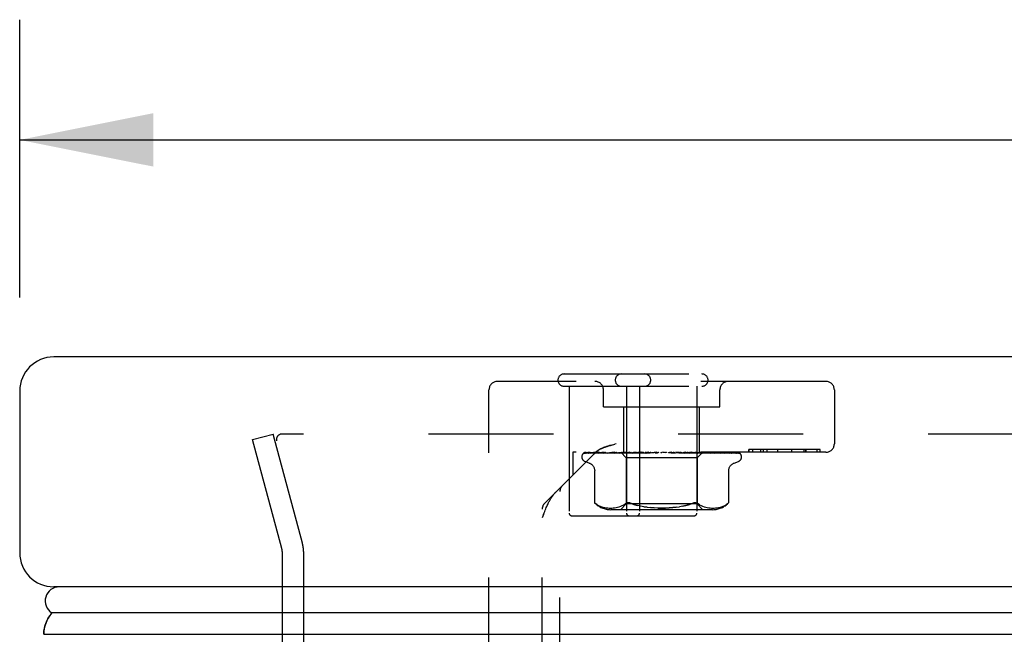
# Model space of a CAD drawing. Header units: inches. Extents: x 0 to 80, y 0 to 51.8.
# Tile 14 of 50: x 19.2 to 22.6, y 11 to 13.2. Entities that reach past the tile are written whole.
import ezdxf

# ---------------------------------------------------------------- set-up
doc = ezdxf.new("R2010")
doc.units = ezdxf.units.IN
doc.header["$LTSCALE"] = 4.4
doc.header["$MEASUREMENT"] = 0
doc.linetypes.add('HIDDEN', pattern=[0.2, 0.1, -0.1])
doc.layers.get('0').update_dxf_attribs({"linetype": 'CONTINUOUS'})
for name, color, linetype in [('DEFAULT_2', 8, 'HIDDEN'), ('DIMENSIONS', 7, 'CONTINUOUS'), ('DOOR_ASSEMBLY', 7, 'CONTINUOUS')]:
    doc.layers.add(name, color=color, linetype=linetype)
doc.styles.get("Standard").update_dxf_attribs({"font": 'arial.ttf'})
doc.dimstyles.new('DIMSTYLE_1', dxfattribs={"dimtxt": 0.352941, "dimasz": 0.470588, "dimexe": 0.09, "dimexo": 0.07, "dimgap": 0.0375, "dimtad": 0, "dimtih": 1, "dimtoh": 1, "dimzin": 4, "dimdsep": 46, "dimtxsty": 'Standard', "dimblk": '_FILLED', "dimblk1": '_FILLED', "dimblk2": '_FILLED', "dimcen": 0.09, "dimazin": 1, "dimtfac": 1, "dimtdec": 3, "dimtofl": 0, "dimtmove": 0, "dimatfit": 3, "dimldrblk": '_FILLED', "dimfxl": 0, "dimtolj": 1, "dimtzin": 4, "dimarcsym": 0})

# ---------------------------------------------------------------- blocks, each defined once
blk = doc.blocks.new('_FILLED')
at = {"color": 0, "linetype": 'ByBlock'}
blk.add_solid([(0, 0), (-1, 0.2), (-1, -0.2)], dxfattribs=at)
blk = doc.blocks.new('*D11')
at = {"layer": 'DIMENSIONS', "color": 2, "linetype": 'Continuous'}
for p, q in [((19.1578, 12.2217), (19.1578, 13.2008)), ((34.2828, 12.2217), (34.2828, 13.2008)), ((19.1578, 12.7773), (25.1203, 12.7773)), ((34.2828, 12.7773), (28.3204, 12.7773))]:
    blk.add_line(p, q, dxfattribs=at)
at = {"layer": 'DIMENSIONS', "color": 2, "linetype": 'Continuous', "xscale": 0.4705882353, "yscale": 0.4705882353, "zscale": 0.4705882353, "rotation": 180}
blk.add_blockref('_FILLED', (19.1578, 12.7773), dxfattribs=at)
at = {"layer": 'DIMENSIONS', "color": 2, "linetype": 'Continuous', "xscale": 0.4705882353, "yscale": 0.4705882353, "zscale": 0.4705882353}
blk.add_blockref('_FILLED', (34.2828, 12.7773), dxfattribs=at)
at = {"layer": 'DIMENSIONS', "color": 2, "linetype": 'Continuous', "insert": (26.7203, 12.9537), "char_height": 0.35294, "width": 2.847146, "attachment_point": 2, "line_spacing_factor": 0.9}
blk.add_mtext('15.13 DOOR', dxfattribs=at)

msp = doc.modelspace()

# ---------------------------------------------------------------- linework, layer by layer
at = {"layer": 'DEFAULT_2', "color": 8, "linetype": 'HIDDEN'}
for p, q in [((19.9785, 11.7214), (20.0509, 11.7408)), ((20.1539, 11.3565), (20.0509, 11.7408)), ((33.3583, 11.7408), (20.0824, 11.7408)), ((20.0815, 11.3371), (19.9785, 11.7214)), ((20.0828, 11.3267), (20.0828, 10.9983)), ((20.1578, 11.3267), (20.1578, 10.9983))]:
    msp.add_line(p, q, dxfattribs=at)
for points in [[(20.0824, 11.7408), (20.0808, 11.7407), (20.0791, 11.7405), (20.0775, 11.7402), (20.0759, 11.7397), (20.0744, 11.7391), (20.0729, 11.7384), (20.0715, 11.7376), (20.0701, 11.7367), (20.0689, 11.7357), (20.0677, 11.7345), (20.0666, 11.7333), (20.0657, 11.732), (20.0648, 11.7306), (20.0641, 11.7292), (20.0635, 11.7277), (20.063, 11.7262), (20.0627, 11.7246), (20.0625, 11.7231), (20.0624, 11.7215)], [(20.0624, 11.7215), (20.0625, 11.7199), (20.0627, 11.7183), (20.063, 11.7167)]]:
    msp.add_lwpolyline(points, dxfattribs=at)
for radius in [0.115, 0.04]:
    msp.add_arc((20.0428, 11.3267), radius, 0, 15, dxfattribs=at)
at = {"layer": 'DOOR_ASSEMBLY', "color": 3, "linetype": 'Continuous'}
for p, q in [((34.1628, 12.0123), (19.2778, 12.0123)), ((19.1578, 11.8923), (19.1578, 11.3223)), ((34.1628, 11.2023), (19.2778, 11.2023))]:
    msp.add_line(p, q, dxfattribs=at)
at = {"layer": 'DOOR_ASSEMBLY', "color": 8, "linetype": 'HIDDEN'}
for p, q in [((21.0758, 11.9523), (21.5618, 11.9523)), ((21.9983, 11.9263), (20.8413, 11.9263)), ((21.0758, 11.9093), (21.5618, 11.9093)), ((21.0938, 11.9093), (21.0938, 11.4623)), ((21.2958, 11.9093), (21.2958, 11.4623)), ((21.3418, 11.9093), (21.3418, 11.4623)), ((21.5438, 11.9093), (21.5438, 11.4623)), ((20.8113, 9.9148), (20.8113, 11.8963)), ((21.2148, 11.8363), (21.2148, 11.8963)), ((21.6248, 11.8363), (21.6248, 11.8963)), ((22.0283, 11.8963), (22.0283, 11.7063)), ((21.2148, 11.8363), (21.6248, 11.8363)), ((21.2868, 11.6763), (21.2868, 11.8363)), ((21.5528, 11.6763), (21.5528, 11.8363)), ((21.2593, 11.7063), (21.255, 11.7051)), ((21.0076, 11.497), (21.1861, 11.6755)), ((21.1073, 11.6763), (21.1073, 11.5968)), ((21.9983, 11.6763), (21.1073, 11.6763)), ((21.1386, 11.6598), (21.1386, 11.6606)), ((21.1428, 11.6714), (21.1429, 11.6715)), ((21.1474, 11.6736), (21.2163, 11.6746)), ((21.1505, 11.6736), (21.2397, 11.6749)), ((21.1542, 11.6736), (21.2215, 11.6746)), ((21.1633, 11.6736), (21.2278, 11.6746)), ((21.1854, 11.6736), (21.2626, 11.6749)), ((21.1959, 11.6736), (21.196, 11.6736)), ((21.196, 11.6736), (21.2709, 11.6749)), ((21.216, 11.6736), (21.2669, 11.6746)), ((21.2163, 11.6737), (21.216, 11.6736)), ((21.2163, 11.6746), (21.2765, 11.6755)), ((21.2215, 11.6746), (21.2804, 11.6755)), ((21.2295, 11.6736), (21.2934, 11.6749)), ((21.2296, 11.6736), (21.2295, 11.6736)), ((21.2397, 11.6749), (21.2779, 11.6755)), ((21.2545, 11.6763), (21.2484, 11.6756)), ((21.2539, 11.6736), (21.2816, 11.6743)), ((21.2626, 11.6749), (21.2958, 11.6755)), ((21.2669, 11.6746), (21.3116, 11.6755)), ((21.2699, 11.6736), (21.3422, 11.6755)), ((21.2702, 11.6736), (21.2699, 11.6736)), ((21.2709, 11.6749), (21.3029, 11.6755)), ((21.2756, 11.6763), (21.2946, 11.6573)), ((21.2765, 11.6755), (21.2765, 11.6755)), ((21.2779, 11.6755), (21.2778, 11.6755)), ((21.2804, 11.6755), (21.2805, 11.6755)), ((21.2816, 11.6743), (21.3081, 11.6749)), ((21.2911, 11.6757), (21.2824, 11.6748)), ((21.2844, 11.6755), (21.2842, 11.6755)), ((21.2892, 11.6755), (21.2894, 11.6755)), ((21.2906, 11.6763), (21.293, 11.6759)), ((21.2977, 11.6763), (21.2911, 11.6757)), ((21.293, 11.6759), (21.2954, 11.6755)), ((21.2934, 11.6749), (21.3207, 11.6755)), ((21.2946, 11.6573), (21.2946, 11.4942)), ((21.5451, 11.6573), (21.2946, 11.6573)), ((21.2958, 11.6755), (21.2954, 11.6755)), ((21.2979, 11.6736), (21.3181, 11.6743)), ((21.3029, 11.6755), (21.3031, 11.6755)), ((21.3079, 11.6763), (21.3031, 11.6755)), ((21.305, 11.6763), (21.3112, 11.6755)), ((21.3081, 11.6749), (21.3315, 11.6755)), ((21.3116, 11.6755), (21.3112, 11.6755)), ((21.3158, 11.6736), (21.3665, 11.6755)), ((21.3161, 11.6736), (21.3158, 11.6736)), ((21.3293, 11.6748), (21.3161, 11.6736)), ((21.3181, 11.6743), (21.3374, 11.6749)), ((21.3207, 11.6755), (21.321, 11.6755)), ((21.3271, 11.6763), (21.321, 11.6755)), ((21.3237, 11.6763), (21.3309, 11.6755)), ((21.3453, 11.6763), (21.3293, 11.6748)), ((21.3315, 11.6755), (21.3309, 11.6755)), ((21.3374, 11.6749), (21.3545, 11.6755)), ((21.3422, 11.6755), (21.3425, 11.6755)), ((21.3497, 11.6763), (21.3425, 11.6755)), ((21.3457, 11.6763), (21.3538, 11.6755)), ((21.3464, 11.6736), (21.3583, 11.6743)), ((21.3545, 11.6755), (21.3538, 11.6755)), ((21.3583, 11.6743), (21.3698, 11.6749)), ((21.3656, 11.6736), (21.3928, 11.6755)), ((21.3656, 11.6736), (21.3657, 11.6736)), ((21.3657, 11.6736), (21.3956, 11.6763)), ((21.3665, 11.6755), (21.3668, 11.6755)), ((21.3748, 11.6763), (21.3668, 11.6755)), ((21.3698, 11.6749), (21.38, 11.6755)), ((21.3705, 11.6763), (21.3792, 11.6755)), ((21.3928, 11.6755), (21.3929, 11.6755)), ((21.4016, 11.6763), (21.3929, 11.6755)), ((21.397, 11.6763), (21.4059, 11.6755)), ((21.429, 11.6763), (21.4201, 11.6755)), ((21.4244, 11.6763), (21.4332, 11.6755)), ((21.4462, 11.6755), (21.4528, 11.675)), ((21.4561, 11.6763), (21.4473, 11.6755)), ((21.4516, 11.6763), (21.46, 11.6755)), ((21.4528, 11.675), (21.4602, 11.6743)), ((21.4602, 11.6755), (21.46, 11.6755)), ((21.4602, 11.6755), (21.4994, 11.6736)), ((21.4602, 11.6743), (21.4678, 11.6736)), ((21.4727, 11.6755), (21.4864, 11.6749)), ((21.4727, 11.6755), (21.4734, 11.6755)), ((21.4818, 11.6763), (21.4734, 11.6755)), ((21.4777, 11.6763), (21.4853, 11.6755)), ((21.4857, 11.6755), (21.4853, 11.6755)), ((21.4857, 11.6755), (21.5474, 11.6736)), ((21.4864, 11.6749), (21.5019, 11.6743)), ((21.4971, 11.6755), (21.4976, 11.6755)), ((21.4971, 11.6755), (21.5173, 11.6749)), ((21.5054, 11.6763), (21.4976, 11.6755)), ((21.4994, 11.6736), (21.4991, 11.6736)), ((21.5016, 11.6763), (21.5083, 11.6755)), ((21.5019, 11.6743), (21.518, 11.6736)), ((21.5086, 11.6755), (21.5083, 11.6755)), ((21.5086, 11.6755), (21.5612, 11.6743)), ((21.5173, 11.6749), (21.5404, 11.6743)), ((21.5254, 11.6757), (21.5186, 11.6763)), ((21.5186, 11.6755), (21.519, 11.6755)), ((21.5186, 11.6755), (21.5593, 11.6746)), ((21.5258, 11.6763), (21.519, 11.6755)), ((21.5226, 11.6763), (21.5281, 11.6755)), ((21.5343, 11.6748), (21.5254, 11.6757)), ((21.5284, 11.6755), (21.5281, 11.6755)), ((21.5284, 11.6755), (21.5747, 11.6746)), ((21.5471, 11.6736), (21.5343, 11.6748)), ((21.5365, 11.6755), (21.5369, 11.6755)), ((21.5365, 11.6755), (21.5849, 11.6746)), ((21.5397, 11.6759), (21.5369, 11.6755)), ((21.5424, 11.6763), (21.5397, 11.6759)), ((21.5399, 11.6763), (21.5413, 11.676)), ((21.5404, 11.6743), (21.5644, 11.6736)), ((21.5413, 11.676), (21.5427, 11.6758)), ((21.5427, 11.6758), (21.544, 11.6755)), ((21.5441, 11.6755), (21.544, 11.6755)), ((21.5442, 11.6755), (21.5441, 11.6755)), ((21.5442, 11.6755), (21.597, 11.6746)), ((21.5639, 11.6761), (21.5451, 11.6573)), ((21.5451, 11.6573), (21.5451, 11.4942)), ((21.5474, 11.6736), (21.5471, 11.6736)), ((21.5502, 11.6755), (21.5505, 11.6755)), ((21.5555, 11.6755), (21.5553, 11.6755)), ((21.5592, 11.6755), (21.6175, 11.6746)), ((21.5592, 11.6755), (21.5593, 11.6755)), ((21.5612, 11.6743), (21.5907, 11.6736)), ((21.5619, 11.6755), (21.5618, 11.6755)), ((21.5619, 11.6755), (21.6217, 11.6746)), ((21.5631, 11.6755), (21.5632, 11.6755)), ((21.5641, 11.6763), (21.5639, 11.6761)), ((21.5706, 11.6757), (21.5642, 11.6763)), ((21.5789, 11.6748), (21.5706, 11.6757)), ((21.5747, 11.6746), (21.6278, 11.6736)), ((21.5849, 11.6746), (21.64, 11.6736)), ((21.5907, 11.6736), (21.5905, 11.6736)), ((21.597, 11.6746), (21.6574, 11.6736)), ((21.6175, 11.6746), (21.684, 11.6736)), ((21.6279, 11.6736), (21.6215, 11.6744)), ((21.6217, 11.6746), (21.6901, 11.6736)), ((21.6278, 11.6736), (21.6279, 11.6736)), ((21.64, 11.6736), (21.6401, 11.6736)), ((21.6574, 11.6736), (21.6578, 11.6736)), ((21.6922, 11.6732), (21.6923, 11.6731)), ((21.7011, 11.6598), (21.7011, 11.6606)), ((21.7267, 11.6863), (21.7267, 11.6763)), ((21.9785, 11.6863), (21.7267, 11.6863)), ((21.7268, 11.6763), (21.7268, 11.6863)), ((21.7413, 11.6763), (21.7413, 11.6863)), ((21.7689, 11.6763), (21.7689, 11.6863)), ((21.777, 11.6863), (21.777, 11.6763)), ((21.7774, 11.6863), (21.7774, 11.6763)), ((21.7911, 11.6763), (21.7911, 11.6863)), ((21.8286, 11.6763), (21.8286, 11.6863)), ((21.8287, 11.6763), (21.8287, 11.6863)), ((21.8785, 11.6763), (21.8785, 11.6863)), ((21.8789, 11.6763), (21.8789, 11.6863)), ((21.9214, 11.6763), (21.9214, 11.6863)), ((21.9275, 11.6763), (21.9275, 11.6863)), ((21.9288, 11.6763), (21.9288, 11.6863)), ((21.9676, 11.6763), (21.9676, 11.6863)), ((21.9777, 11.6763), (21.9777, 11.6863)), ((21.9785, 11.6763), (21.9785, 11.6863)), ((21.1646, 11.6386), (21.1496, 11.6441)), ((21.6751, 11.6386), (21.6901, 11.6441)), ((21.1838, 11.4986), (21.1838, 11.6111)), ((21.6559, 11.4986), (21.6559, 11.6111)), ((21.0613, 9.845), (21.0613, 11.5383)), ((21.1838, 11.4986), (21.1844, 11.4981)), ((21.1848, 11.4977), (21.1841, 11.4983)), ((21.1927, 11.4915), (21.1877, 11.4952)), ((21.1926, 11.4915), (21.1978, 11.4884)), ((21.1978, 11.4885), (21.2031, 11.486)), ((21.2031, 11.486), (21.2086, 11.484)), ((21.2085, 11.484), (21.214, 11.4825)), ((21.2647, 11.4825), (21.2702, 11.484)), ((21.2702, 11.484), (21.2758, 11.486)), ((21.2946, 11.4942), (21.2746, 11.4742)), ((21.2757, 11.486), (21.2812, 11.4885)), ((21.2811, 11.4885), (21.2863, 11.4916)), ((21.2863, 11.4916), (21.2911, 11.4952)), ((21.5451, 11.4942), (21.2946, 11.4942)), ((21.3569, 11.4842), (21.3456, 11.4863)), ((21.3687, 11.4826), (21.3568, 11.4842)), ((21.4941, 11.4863), (21.4828, 11.4842)), ((21.5403, 11.4985), (21.5426, 11.4981)), ((21.5451, 11.4942), (21.5651, 11.4742)), ((21.5534, 11.4916), (21.5485, 11.4952)), ((21.5534, 11.4916), (21.5585, 11.4885)), ((21.5585, 11.4885), (21.5639, 11.486)), ((21.5639, 11.486), (21.5695, 11.484)), ((21.5694, 11.484), (21.575, 11.4825)), ((21.6257, 11.4825), (21.6312, 11.484)), ((21.6311, 11.484), (21.6366, 11.486)), ((21.6365, 11.486), (21.6419, 11.4885)), ((21.6419, 11.4884), (21.647, 11.4915)), ((21.652, 11.4952), (21.647, 11.4915)), ((21.647, 11.4915), (21.652, 11.4952)), ((21.6532, 11.4962), (21.652, 11.4952)), ((21.6559, 11.4986), (21.6558, 11.4985)), ((20.9988, 9.9148), (20.9988, 11.4758)), ((21.1038, 11.4523), (21.5338, 11.4523)), ((21.2139, 11.4825), (21.2194, 11.4814)), ((21.2193, 11.4814), (21.2247, 11.4806)), ((21.2246, 11.4806), (21.2298, 11.4801)), ((21.2297, 11.4801), (21.2348, 11.4798)), ((21.2346, 11.4798), (21.2396, 11.4798)), ((21.2395, 11.4798), (21.2444, 11.4798)), ((21.5994, 11.4742), (21.2402, 11.4742)), ((21.2443, 11.4798), (21.2492, 11.4801)), ((21.2492, 11.4801), (21.2542, 11.4806)), ((21.2541, 11.4806), (21.2593, 11.4814)), ((21.2593, 11.4814), (21.2647, 11.4825)), ((21.5749, 11.4825), (21.5804, 11.4814)), ((21.5803, 11.4814), (21.5855, 11.4806)), ((21.5855, 11.4806), (21.5905, 11.4801)), ((21.5905, 11.4801), (21.5954, 11.4798)), ((21.5953, 11.4798), (21.6002, 11.4798)), ((21.6001, 11.4798), (21.605, 11.4798)), ((21.6049, 11.4798), (21.61, 11.4801)), ((21.6099, 11.4801), (21.6151, 11.4806)), ((21.615, 11.4806), (21.6204, 11.4814)), ((21.6203, 11.4814), (21.6257, 11.4825))]:
    msp.add_line(p, q, dxfattribs=at)
at = {"layer": 'DOOR_ASSEMBLY', "color": 7, "linetype": 'Continuous'}
for p, q in [((26.7203, 11.1102), (19.2708, 11.1102)), ((19.2425, 11.035), (26.7203, 11.035))]:
    msp.add_line(p, q, dxfattribs=at)
at = {"layer": 'DOOR_ASSEMBLY', "color": 8, "linetype": 'HIDDEN'}
for points in [[(21.2433, 11.7019), (21.2398, 11.7009), (21.2365, 11.7), (21.2333, 11.699), (21.2304, 11.6981), (21.2277, 11.6973), (21.2251, 11.6964), (21.2227, 11.6956), (21.2205, 11.6949), (21.2185, 11.6941), (21.2165, 11.6934), (21.2147, 11.6927), (21.2131, 11.692), (21.2115, 11.6914), (21.21, 11.6907), (21.2086, 11.6901), (21.2073, 11.6895), (21.206, 11.6889), (21.2048, 11.6883), (21.2036, 11.6878), (21.2025, 11.6872), (21.2015, 11.6866), (21.2004, 11.6861), (21.1995, 11.6855), (21.1985, 11.685), (21.1976, 11.6844)], [(21.2073, 11.6895), (21.2086, 11.6901), (21.21, 11.6907), (21.2115, 11.6914), (21.2131, 11.692), (21.2147, 11.6927), (21.2165, 11.6934), (21.2185, 11.6941), (21.2205, 11.6949), (21.2227, 11.6956), (21.2251, 11.6964), (21.2277, 11.6973), (21.2304, 11.6981), (21.2333, 11.699), (21.2365, 11.7), (21.2398, 11.7009), (21.2433, 11.7019), (21.247, 11.7029), (21.2509, 11.704), (21.255, 11.7051)], [(21.1496, 11.6763), (21.1483, 11.6757), (21.1471, 11.6751), (21.1461, 11.6745), (21.1452, 11.6739), (21.1445, 11.6733), (21.1439, 11.6727), (21.1434, 11.6722), (21.1431, 11.6719), (21.1429, 11.6716), (21.1428, 11.6715), (21.1428, 11.6714)], [(21.153, 11.6763), (21.1513, 11.6758), (21.1499, 11.6754), (21.1485, 11.6749), (21.1471, 11.6743), (21.1459, 11.6737), (21.1447, 11.673), (21.1438, 11.6724)], [(21.1438, 11.6724), (21.1439, 11.6725), (21.1442, 11.6727), (21.1446, 11.6729), (21.145, 11.6731), (21.1455, 11.6733), (21.146, 11.6734), (21.1466, 11.6736), (21.1472, 11.6736), (21.1474, 11.6736)], [(21.1488, 11.6735), (21.1482, 11.6731), (21.1481, 11.673), (21.148, 11.673), (21.1481, 11.6731), (21.1483, 11.6731), (21.1486, 11.6733), (21.149, 11.6734), (21.1495, 11.6735), (21.1501, 11.6736), (21.1505, 11.6736)], [(21.1541, 11.6763), (21.1537, 11.6761), (21.153, 11.6758), (21.1524, 11.6756), (21.1517, 11.6753), (21.1511, 11.6749), (21.1506, 11.6746), (21.1501, 11.6743), (21.1496, 11.674), (21.1492, 11.6738), (21.1488, 11.6735)], [(21.1656, 11.6763), (21.1639, 11.676), (21.1618, 11.6756), (21.1598, 11.6751), (21.1578, 11.6747), (21.1559, 11.6742), (21.1541, 11.6738), (21.1528, 11.6734)], [(21.1528, 11.6734), (21.1531, 11.6735), (21.1536, 11.6736), (21.1542, 11.6736)], [(21.1638, 11.6743), (21.1628, 11.6738), (21.1625, 11.6736), (21.1623, 11.6735), (21.1622, 11.6735)], [(21.1622, 11.6735), (21.1622, 11.6734), (21.1622, 11.6734), (21.1623, 11.6735), (21.1626, 11.6736), (21.163, 11.6736), (21.1633, 11.6736)], [(21.1682, 11.6763), (21.1675, 11.676), (21.1668, 11.6758), (21.1661, 11.6755), (21.1655, 11.6752), (21.1649, 11.6749), (21.1643, 11.6746), (21.1638, 11.6743)], [(21.1873, 11.6763), (21.1854, 11.676), (21.1826, 11.6756), (21.1799, 11.6752), (21.1771, 11.6748), (21.1745, 11.6743), (21.1719, 11.6739), (21.17, 11.6736)], [(21.17, 11.6736), (21.1703, 11.6736), (21.1706, 11.6736)], [(21.1706, 11.6736), (21.2537, 11.6749), (21.2726, 11.6752), (21.2892, 11.6755)], [(21.1853, 11.6737), (21.1852, 11.6736), (21.1851, 11.6736), (21.185, 11.6736), (21.1852, 11.6736), (21.1854, 11.6736)], [(21.1877, 11.6748), (21.1864, 11.6742), (21.1859, 11.6739), (21.1855, 11.6738), (21.1853, 11.6737)], [(21.1861, 11.6755), (21.1868, 11.6762), (21.1874, 11.6768), (21.1881, 11.6774), (21.1888, 11.6781), (21.1895, 11.6787), (21.1903, 11.6793), (21.191, 11.6798), (21.1917, 11.6804), (21.1925, 11.681), (21.1933, 11.6816), (21.1941, 11.6821), (21.1949, 11.6827), (21.1958, 11.6833), (21.1967, 11.6838), (21.1976, 11.6844)], [(21.1912, 11.6763), (21.191, 11.6762), (21.1901, 11.6758), (21.1893, 11.6755), (21.1885, 11.6751), (21.1877, 11.6748)], [(21.2173, 11.6763), (21.2151, 11.676), (21.2118, 11.6756), (21.2084, 11.6752), (21.205, 11.6748), (21.2016, 11.6744), (21.1983, 11.6739), (21.1959, 11.6736)], [(21.2036, 11.6878), (21.2048, 11.6883), (21.206, 11.6889)], [(21.2188, 11.6747), (21.2181, 11.6744), (21.2175, 11.6741), (21.2169, 11.6739), (21.2165, 11.6737), (21.2163, 11.6737)], [(21.2225, 11.6763), (21.2219, 11.676), (21.2211, 11.6757), (21.2202, 11.6753), (21.2188, 11.6747)], [(21.2278, 11.6746), (21.2674, 11.6752), (21.2844, 11.6755)], [(21.2484, 11.6756), (21.2445, 11.6752), (21.2405, 11.6748), (21.2365, 11.6744), (21.2296, 11.6736)], [(21.2589, 11.6754), (21.2574, 11.6748), (21.2567, 11.6745), (21.2561, 11.6742), (21.2555, 11.674), (21.2549, 11.6738), (21.2545, 11.6737), (21.2541, 11.6736), (21.2539, 11.6736)], [(21.2608, 11.6763), (21.2604, 11.6761), (21.2596, 11.6758), (21.2589, 11.6754)], [(21.2824, 11.6748), (21.278, 11.6744), (21.2702, 11.6736)], [(21.2756, 11.6763), (21.2759, 11.676), (21.2762, 11.6758), (21.2763, 11.6756), (21.2765, 11.6755), (21.2765, 11.6755), (21.2765, 11.6755)], [(21.276, 11.6763), (21.2764, 11.6761), (21.2768, 11.6759), (21.2773, 11.6757), (21.2778, 11.6755)], [(21.2765, 11.6763), (21.2764, 11.6761), (21.2764, 11.6759), (21.2765, 11.6757), (21.2765, 11.6755)], [(21.2776, 11.6763), (21.2777, 11.676), (21.2779, 11.6758), (21.2779, 11.6756), (21.2779, 11.6755), (21.2779, 11.6755), (21.2779, 11.6755)], [(21.2789, 11.6763), (21.2793, 11.676), (21.2796, 11.6758), (21.2799, 11.6756), (21.2802, 11.6755), (21.2803, 11.6755), (21.2804, 11.6755)], [(21.2821, 11.6763), (21.2816, 11.6761), (21.2812, 11.6759), (21.2808, 11.6757), (21.2805, 11.6755)], [(21.2808, 11.6763), (21.2816, 11.6761), (21.2824, 11.6759), (21.2833, 11.6757), (21.2842, 11.6755)], [(21.2846, 11.6763), (21.2847, 11.676), (21.2847, 11.6758), (21.2847, 11.6756), (21.2845, 11.6755), (21.2844, 11.6755)], [(21.2873, 11.6763), (21.2877, 11.676), (21.2882, 11.6758), (21.2886, 11.6756), (21.2889, 11.6755), (21.2892, 11.6755), (21.2892, 11.6755)], [(21.2927, 11.6763), (21.2918, 11.6761), (21.291, 11.6759), (21.2902, 11.6757), (21.2894, 11.6755)], [(21.2966, 11.6763), (21.2966, 11.676), (21.2964, 11.6758), (21.2963, 11.6756), (21.296, 11.6755), (21.2958, 11.6755)], [(21.3048, 11.6763), (21.304, 11.6759), (21.3032, 11.6756), (21.3025, 11.6752), (21.3018, 11.6749), (21.3011, 11.6745), (21.3004, 11.6742), (21.2997, 11.674), (21.2991, 11.6738), (21.2985, 11.6737), (21.298, 11.6736), (21.2979, 11.6736)], [(21.3004, 11.6763), (21.301, 11.676), (21.3015, 11.6758), (21.302, 11.6756), (21.3024, 11.6755), (21.3028, 11.6755), (21.3029, 11.6755)], [(21.313, 11.6763), (21.3129, 11.676), (21.3126, 11.6758), (21.3124, 11.6756), (21.312, 11.6755), (21.3116, 11.6755)], [(21.3179, 11.6763), (21.3185, 11.676), (21.3191, 11.6758), (21.3196, 11.6756), (21.3201, 11.6755), (21.3206, 11.6755), (21.3207, 11.6755)], [(21.3333, 11.6763), (21.333, 11.676), (21.3327, 11.6758), (21.3323, 11.6756), (21.3319, 11.6755), (21.3315, 11.6755)], [(21.3391, 11.6763), (21.3397, 11.676), (21.3403, 11.6758), (21.3409, 11.6756), (21.3414, 11.6755), (21.342, 11.6755), (21.3422, 11.6755)], [(21.3508, 11.6752), (21.3502, 11.6749), (21.3496, 11.6746), (21.3489, 11.6743), (21.3483, 11.674), (21.3476, 11.6738), (21.3469, 11.6737), (21.3464, 11.6736)], [(21.3528, 11.6763), (21.3525, 11.6761), (21.3519, 11.6758), (21.3508, 11.6752)], [(21.3567, 11.6763), (21.3563, 11.676), (21.3559, 11.6758), (21.3554, 11.6756), (21.3549, 11.6755), (21.3545, 11.6755)], [(21.3626, 11.6755), (21.3624, 11.6755), (21.3623, 11.6754), (21.3622, 11.6753), (21.3621, 11.6751), (21.3622, 11.6749), (21.3623, 11.6747), (21.3625, 11.6745), (21.3627, 11.6743), (21.3631, 11.6741), (21.3635, 11.6739), (21.364, 11.6737), (21.3646, 11.6737), (21.3651, 11.6736), (21.3656, 11.6736)], [(21.3631, 11.6763), (21.3638, 11.676), (21.3644, 11.6758), (21.365, 11.6756), (21.3656, 11.6755), (21.3662, 11.6755), (21.3665, 11.6755)], [(21.38, 11.6755), (21.3798, 11.6755), (21.3792, 11.6755)], [(21.3824, 11.6763), (21.3819, 11.676), (21.3814, 11.6758), (21.3809, 11.6756), (21.3803, 11.6755), (21.38, 11.6755)], [(21.3893, 11.6763), (21.3899, 11.676), (21.3905, 11.6758), (21.3911, 11.6756), (21.3917, 11.6755), (21.3923, 11.6755), (21.3928, 11.6755)], [(21.4018, 11.6755), (21.4016, 11.6753), (21.4013, 11.6751), (21.401, 11.6749), (21.4007, 11.6747), (21.4003, 11.6745), (21.3999, 11.6743), (21.3993, 11.674), (21.3987, 11.6738), (21.3982, 11.6737)], [(21.3984, 11.6738), (21.3999, 11.6741), (21.4015, 11.6744), (21.4031, 11.6747), (21.4047, 11.675), (21.4062, 11.6753), (21.4076, 11.6756)], [(21.4029, 11.6763), (21.4027, 11.6761), (21.4024, 11.676), (21.4022, 11.6758), (21.4018, 11.6755)], [(21.4076, 11.6756), (21.4072, 11.6755), (21.4065, 11.6755), (21.4059, 11.6755)], [(21.4095, 11.6763), (21.4089, 11.676), (21.4084, 11.6758), (21.4078, 11.6756), (21.4076, 11.6756)], [(21.4165, 11.6763), (21.4171, 11.676), (21.4176, 11.6758), (21.4183, 11.6756), (21.4189, 11.6755), (21.4195, 11.6755), (21.4201, 11.6755)], [(21.4369, 11.6763), (21.4363, 11.676), (21.4357, 11.6758), (21.4351, 11.6756), (21.4344, 11.6755), (21.4338, 11.6755), (21.4332, 11.6755)], [(21.4439, 11.6763), (21.4444, 11.676), (21.4449, 11.6758), (21.4455, 11.6756), (21.446, 11.6755), (21.4462, 11.6755)], [(21.4462, 11.6755), (21.4466, 11.6755), (21.4473, 11.6755)], [(21.4637, 11.6763), (21.4631, 11.676), (21.4624, 11.6758), (21.4618, 11.6756), (21.4612, 11.6755), (21.4606, 11.6755), (21.4602, 11.6755)], [(21.4627, 11.6758), (21.4623, 11.6761), (21.462, 11.6763)], [(21.4678, 11.6736), (21.4671, 11.6737), (21.4665, 11.6739), (21.4658, 11.6741), (21.4652, 11.6744), (21.4646, 11.6747), (21.4641, 11.675), (21.4636, 11.6753), (21.4627, 11.6758)], [(21.4991, 11.6736), (21.4973, 11.6738), (21.4694, 11.6763)], [(21.4703, 11.6763), (21.4708, 11.676), (21.4712, 11.6758), (21.4717, 11.6756), (21.4723, 11.6755), (21.4727, 11.6755)], [(21.4889, 11.6763), (21.4883, 11.676), (21.4877, 11.6758), (21.487, 11.6756), (21.4864, 11.6755), (21.4859, 11.6755), (21.4857, 11.6755)], [(21.495, 11.6763), (21.4953, 11.676), (21.4957, 11.6758), (21.4961, 11.6756), (21.4966, 11.6755), (21.4971, 11.6755)], [(21.5116, 11.6763), (21.511, 11.676), (21.5104, 11.6758), (21.5098, 11.6756), (21.5093, 11.6755), (21.5088, 11.6755), (21.5086, 11.6755)], [(21.518, 11.6736), (21.5179, 11.6736), (21.5173, 11.6737), (21.5167, 11.6738), (21.516, 11.674), (21.5153, 11.6743), (21.5146, 11.6746), (21.5139, 11.6749), (21.5133, 11.6753), (21.5127, 11.6756), (21.512, 11.6759), (21.5114, 11.6762), (21.5113, 11.6763)], [(21.5169, 11.6763), (21.5172, 11.676), (21.5174, 11.6758), (21.5178, 11.6756), (21.5182, 11.6755), (21.5186, 11.6755)], [(21.531, 11.6763), (21.5304, 11.676), (21.5299, 11.6758), (21.5294, 11.6756), (21.5289, 11.6755), (21.5285, 11.6755), (21.5284, 11.6755)], [(21.5354, 11.6763), (21.5355, 11.676), (21.5357, 11.6758), (21.5359, 11.6756), (21.5362, 11.6755), (21.5365, 11.6755)], [(21.5464, 11.6763), (21.5459, 11.676), (21.5455, 11.6758), (21.5451, 11.6756), (21.5447, 11.6755), (21.5444, 11.6755), (21.5442, 11.6755)], [(21.5496, 11.6763), (21.5496, 11.676), (21.5497, 11.6758), (21.5498, 11.6756), (21.55, 11.6755), (21.5502, 11.6755)], [(21.5502, 11.6755), (21.6248, 11.6743), (21.6461, 11.674), (21.6664, 11.6736)], [(21.5546, 11.6763), (21.5536, 11.6761), (21.5526, 11.6759), (21.5515, 11.6757), (21.5505, 11.6755)], [(21.5529, 11.6763), (21.5536, 11.6761), (21.5542, 11.6759), (21.5548, 11.6757), (21.5553, 11.6755)], [(21.5572, 11.6763), (21.5568, 11.676), (21.5564, 11.6758), (21.5561, 11.6756), (21.5558, 11.6755), (21.5555, 11.6755), (21.5555, 11.6755)], [(21.5555, 11.6755), (21.6343, 11.6743), (21.6569, 11.674), (21.6784, 11.6736)], [(21.5644, 11.6736), (21.5641, 11.6736), (21.5636, 11.6737), (21.563, 11.6739), (21.5623, 11.6741), (21.5616, 11.6744), (21.5608, 11.6747), (21.5601, 11.6751), (21.5593, 11.6755), (21.5585, 11.6758), (21.5577, 11.6762), (21.5575, 11.6763)], [(21.5592, 11.6763), (21.5591, 11.676), (21.559, 11.6758), (21.559, 11.6756), (21.5591, 11.6755), (21.5592, 11.6755)], [(21.5619, 11.6763), (21.5613, 11.6761), (21.5607, 11.6759), (21.56, 11.6757), (21.5593, 11.6755)], [(21.5593, 11.6746), (21.5904, 11.674), (21.6056, 11.6736)], [(21.561, 11.6763), (21.5613, 11.6761), (21.5615, 11.6759), (21.5617, 11.6757), (21.5618, 11.6755)], [(21.5631, 11.6763), (21.5627, 11.676), (21.5624, 11.6758), (21.5622, 11.6756), (21.562, 11.6755), (21.5619, 11.6755), (21.5619, 11.6755)], [(21.5637, 11.6763), (21.5635, 11.676), (21.5633, 11.6758), (21.5632, 11.6756), (21.5631, 11.6755), (21.5631, 11.6755), (21.5631, 11.6755)], [(21.5631, 11.6755), (21.6458, 11.6743), (21.6694, 11.674), (21.6919, 11.6736)], [(21.5639, 11.6761), (21.5637, 11.6759), (21.5634, 11.6757), (21.5632, 11.6755)], [(21.5905, 11.6736), (21.5874, 11.674), (21.5789, 11.6748)], [(21.6009, 11.6754), (21.6001, 11.6757), (21.5993, 11.6761), (21.5988, 11.6763)], [(21.6056, 11.6736), (21.6054, 11.6736), (21.6052, 11.6737), (21.6048, 11.6738), (21.6043, 11.6739), (21.6037, 11.6742), (21.603, 11.6744), (21.6024, 11.6747), (21.6009, 11.6754)], [(21.6215, 11.6744), (21.6178, 11.6748), (21.6141, 11.6752), (21.6105, 11.6756), (21.6046, 11.6763)], [(21.6365, 11.6751), (21.6357, 11.6755), (21.6349, 11.6758), (21.634, 11.6762), (21.6338, 11.6763)], [(21.6401, 11.6736), (21.6401, 11.6736), (21.6401, 11.6736), (21.64, 11.6736), (21.6398, 11.6737), (21.6395, 11.6738), (21.639, 11.674), (21.6385, 11.6742), (21.6379, 11.6745), (21.6365, 11.6751)], [(21.6578, 11.6736), (21.6557, 11.6739), (21.6526, 11.6744), (21.6496, 11.6748), (21.6466, 11.6752), (21.6435, 11.6756), (21.6404, 11.676), (21.6384, 11.6763)], [(21.6662, 11.674), (21.6651, 11.6745), (21.6644, 11.6748), (21.6637, 11.6752), (21.663, 11.6755), (21.6623, 11.6758), (21.6615, 11.6761), (21.6611, 11.6763)], [(21.6793, 11.6735), (21.6778, 11.6739), (21.6756, 11.6743), (21.6733, 11.6748), (21.671, 11.6752), (21.6686, 11.6756), (21.6661, 11.676), (21.6643, 11.6763)], [(21.6671, 11.6735), (21.6671, 11.6735), (21.6671, 11.6736), (21.6669, 11.6736), (21.6666, 11.6738), (21.6662, 11.674)], [(21.6664, 11.6736), (21.6668, 11.6736), (21.667, 11.6736), (21.6671, 11.6735)], [(21.6784, 11.6736), (21.679, 11.6736), (21.6793, 11.6735)], [(21.6845, 11.674), (21.6841, 11.6742), (21.6836, 11.6745), (21.6831, 11.6748), (21.6826, 11.675), (21.682, 11.6753), (21.6815, 11.6756), (21.6809, 11.6758), (21.6802, 11.6761), (21.6797, 11.6763)], [(21.6922, 11.6732), (21.6913, 11.6736), (21.6899, 11.6741), (21.6884, 11.6745), (21.6869, 11.675), (21.6853, 11.6754), (21.6836, 11.6758), (21.6818, 11.6762), (21.6815, 11.6763)], [(21.684, 11.6736), (21.6844, 11.6736), (21.6849, 11.6735), (21.6853, 11.6734), (21.6856, 11.6733), (21.6857, 11.6733), (21.6857, 11.6733)], [(21.6857, 11.6733), (21.6857, 11.6733), (21.6856, 11.6733), (21.6854, 11.6734), (21.6852, 11.6736), (21.6845, 11.674)], [(21.695, 11.6728), (21.6947, 11.673), (21.6944, 11.6733), (21.6941, 11.6735), (21.6937, 11.6738), (21.6932, 11.6741), (21.6927, 11.6745), (21.6922, 11.6748), (21.6917, 11.6751), (21.6911, 11.6754), (21.6905, 11.6757), (21.6898, 11.676), (21.6891, 11.6762), (21.689, 11.6763)], [(21.6948, 11.6737), (21.6935, 11.6745), (21.6924, 11.6751), (21.6911, 11.6757), (21.6898, 11.6762), (21.6895, 11.6763)], [(21.6901, 11.6736), (21.6907, 11.6736), (21.6913, 11.6735), (21.6919, 11.6733), (21.6922, 11.6732)], [(21.6919, 11.6736), (21.6922, 11.6736), (21.6927, 11.6736), (21.6932, 11.6735), (21.6936, 11.6734), (21.694, 11.6732), (21.6943, 11.6731), (21.6947, 11.6729), (21.695, 11.6728), (21.6952, 11.6726), (21.6953, 11.6726)], [(21.6953, 11.6726), (21.6954, 11.6725), (21.6954, 11.6725), (21.6953, 11.6725), (21.695, 11.6728)], [(21.1646, 11.6386), (21.1664, 11.6379), (21.168, 11.6371), (21.1697, 11.6362), (21.1713, 11.6351), (21.1729, 11.634), (21.1744, 11.6327), (21.1759, 11.6312), (21.1772, 11.6296), (21.1785, 11.6279), (21.1797, 11.6261), (21.1808, 11.6241), (21.1817, 11.622), (21.1825, 11.6198), (21.1831, 11.6174), (21.1835, 11.615), (21.1838, 11.6124), (21.1838, 11.6112)], [(21.6559, 11.6112), (21.6559, 11.6124), (21.6561, 11.615), (21.6566, 11.6174), (21.6572, 11.6198), (21.658, 11.622), (21.6589, 11.6241), (21.66, 11.6261), (21.6611, 11.6279), (21.6624, 11.6296), (21.6638, 11.6312), (21.6653, 11.6327), (21.6668, 11.634), (21.6684, 11.6351), (21.67, 11.6362), (21.6716, 11.6371), (21.6733, 11.6379), (21.6751, 11.6386)], [(21.0458, 11.5352), (21.0449, 11.5343), (21.0439, 11.5333), (21.043, 11.5322), (21.042, 11.5312), (21.041, 11.53), (21.04, 11.5288), (21.039, 11.5276), (21.038, 11.5263), (21.0369, 11.5249), (21.0359, 11.5235), (21.0348, 11.522), (21.0337, 11.5204), (21.0326, 11.5188), (21.0315, 11.517)], [(21.0034, 11.4575), (21.0055, 11.4629), (21.0076, 11.4681), (21.0096, 11.4729), (21.0115, 11.4774), (21.0133, 11.4817), (21.015, 11.4857), (21.0167, 11.4894), (21.0183, 11.4928), (21.0199, 11.496), (21.0213, 11.499), (21.0227, 11.5018), (21.0241, 11.5044), (21.0254, 11.5068), (21.0267, 11.5091), (21.0279, 11.5113), (21.0292, 11.5133), (21.0303, 11.5152), (21.0315, 11.517)], [(21.1839, 11.4985), (21.1838, 11.4986), (21.1838, 11.4986)], [(21.1848, 11.4977), (21.1854, 11.4972), (21.1861, 11.4966), (21.1877, 11.4952)], [(21.1864, 11.4963), (21.1858, 11.4968), (21.1853, 11.4973)], [(21.2911, 11.4952), (21.2929, 11.4964), (21.295, 11.4974), (21.2971, 11.4981)], [(21.3164, 11.4952), (21.3131, 11.4964), (21.31, 11.4974), (21.3071, 11.4981), (21.3044, 11.4985), (21.3018, 11.4986), (21.2994, 11.4985), (21.2971, 11.4981)], [(21.3164, 11.4952), (21.3253, 11.4918), (21.335, 11.4889)], [(21.3456, 11.4863), (21.335, 11.4889), (21.3253, 11.4918)], [(21.3569, 11.4842), (21.3687, 11.4826), (21.381, 11.4813), (21.3937, 11.4804)], [(21.4067, 11.4799), (21.4198, 11.4798), (21.433, 11.4799), (21.446, 11.4804), (21.4587, 11.4813), (21.471, 11.4826), (21.4828, 11.4842)], [(21.5233, 11.4952), (21.5143, 11.4918), (21.5046, 11.4889), (21.4941, 11.4863)], [(21.4941, 11.4863), (21.5046, 11.4889), (21.5144, 11.4918), (21.5233, 11.4952)], [(21.5233, 11.4952), (21.5266, 11.4964), (21.5297, 11.4974)], [(21.5403, 11.4985), (21.5379, 11.4986), (21.5353, 11.4985), (21.5326, 11.4981), (21.5297, 11.4974)], [(21.5485, 11.4952), (21.5467, 11.4964), (21.5447, 11.4974), (21.5426, 11.4981)], [(21.652, 11.4952), (21.6532, 11.4962), (21.6542, 11.4971), (21.655, 11.4978), (21.6555, 11.4982), (21.6558, 11.4985)], [(21.0034, 11.4575), (21.0012, 11.4518), (20.9988, 11.4458)], [(21.471, 11.4826), (21.4587, 11.4813), (21.446, 11.4804), (21.433, 11.4799), (21.4198, 11.4798), (21.4067, 11.4799), (21.3937, 11.4804), (21.381, 11.4813)]]:
    msp.add_lwpolyline(points, dxfattribs=at)
at = {"layer": 'DOOR_ASSEMBLY', "color": 7, "linetype": 'Continuous'}
msp.add_lwpolyline([(19.2425, 11.035), (19.2426, 11.0406), (19.2431, 11.0461), (19.2438, 11.0517), (19.2449, 11.0572), (19.2462, 11.0627), (19.2478, 11.0682), (19.2497, 11.0736), (19.2519, 11.079), (19.2544, 11.0844), (19.2571, 11.0897), (19.2601, 11.0949), (19.2634, 11.1001), (19.267, 11.1052), (19.2708, 11.1102)], dxfattribs=at)
at = {"layer": 'DOOR_ASSEMBLY', "color": 3, "linetype": 'Continuous'}
for centre, start, end in [((19.2778, 11.8923), 90, 180), ((19.2778, 11.3223), 180, 270)]:
    msp.add_arc(centre, 0.12, start, end, dxfattribs=at)
at = {"layer": 'DOOR_ASSEMBLY', "color": 8, "linetype": 'HIDDEN'}
for centre, radius, start, end in [((21.0758, 11.9308), 0.0215, 90, 270), ((21.2778, 11.9308), 0.0215, 90, 270), ((21.3598, 11.9308), 0.0215, 270, 90), ((21.5618, 11.9308), 0.0215, 270, 90), ((20.8413, 11.8963), 0.03, 90, 180), ((21.1848, 11.8963), 0.03, 0, 90), ((21.6548, 11.8963), 0.03, 90, 180), ((21.9983, 11.8963), 0.03, 0, 90), ((21.9983, 11.7063), 0.03, 270, 360), ((21.1553, 11.6606), 0.0167, 109.9484, 180), ((21.1553, 11.6598), 0.0167, 180, 250), ((21.1993, 11.6463), 0.03, 90, 135), ((21.6844, 11.6598), 0.0167, 290, 360), ((21.6844, 11.6606), 0.0167, 0, 51.3782), ((21.0913, 11.5383), 0.03, 135, 180), ((21.0288, 11.4758), 0.03, 135, 180), ((21.2402, 11.5518), 0.0776, 223.3008, 270), ((21.5994, 11.5518), 0.0776, 270, 316.6992), ((21.1038, 11.4623), 0.01, 180, 270), ((21.3058, 11.4623), 0.01, 180, 270), ((21.3318, 11.4623), 0.01, 270, 360), ((21.5338, 11.4623), 0.01, 270, 360)]:
    msp.add_arc(centre, radius, start, end, dxfattribs=at)
at = {"layer": 'DOOR_ASSEMBLY', "color": 7, "linetype": 'Continuous'}
msp.add_arc((19.2978, 11.1523), 0.05, 90, 237.3282, dxfattribs=at)
msp.add_ellipse((19.5075, 11.0347), major_axis=(0.265, 0), ratio=0.632157, start_param=2.674506, end_param=3.140119, dxfattribs=at)

# ---------------------------------------------------------------- dimensions: what is measured, and where the dimension line sits
at = {"layer": 'DIMENSIONS', "color": 2, "linetype": 'Continuous'}
dim = msp.add_linear_dim(base=(34.2828366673, 12.7772714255), p1=(19.1578366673, 12.1516745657), p2=(34.2828366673, 12.1516745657), text='<> DOOR', dimstyle='DIMSTYLE_1', dxfattribs=at)
dim.commit()
dim.dimension.update_dxf_attribs({"geometry": '*D11', "text_midpoint": (26.7203366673, 12.7772714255), "dimtype": 160})

doc.saveas('drawing.dxf')
